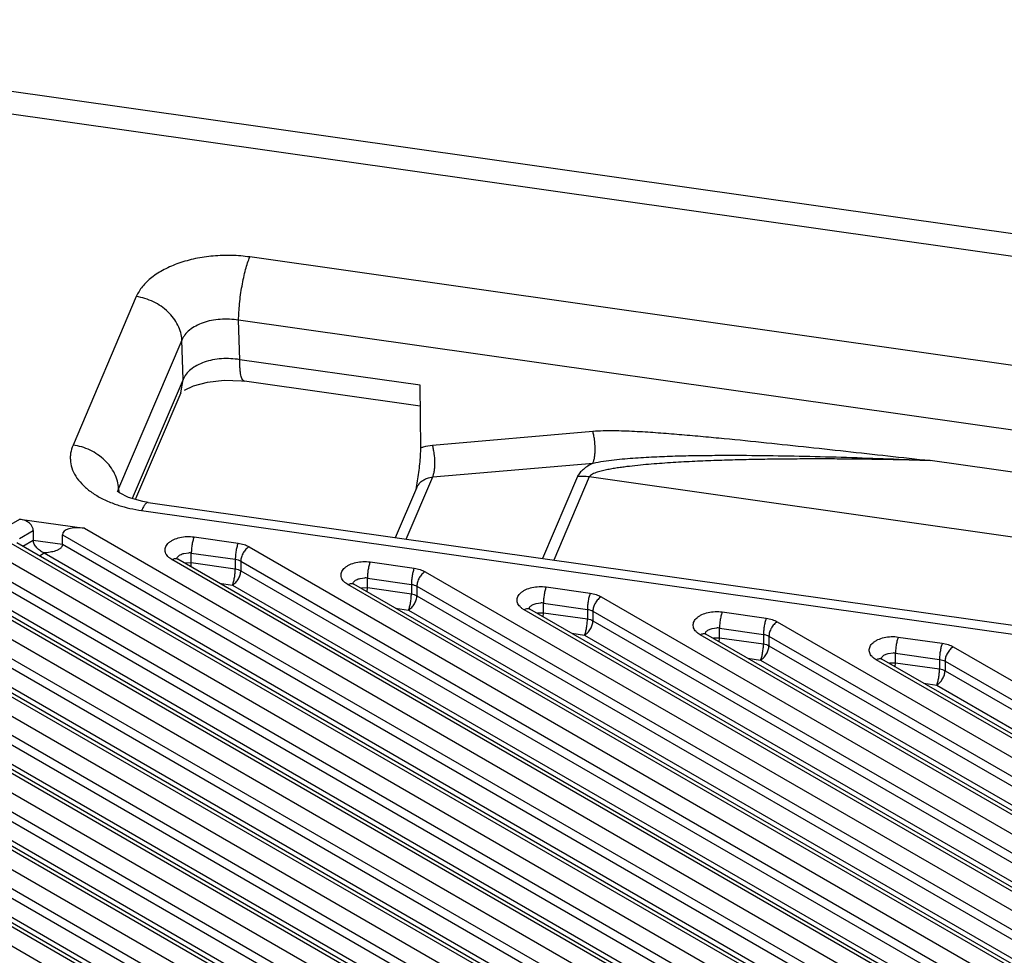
# Model space of a CAD drawing. Header units: inches. Extents: x 0 to 22, y 0 to 17.
# Tile 48 of 53: x 18.739 to 19.159, y 15.339 to 15.738. Entities that reach past the tile are written whole.
import ezdxf

# ---------------------------------------------------------------- set-up
doc = ezdxf.new("R2010")
doc.units = ezdxf.units.IN
doc.header["$LTSCALE"] = 1.21
doc.header["$MEASUREMENT"] = 0
doc.layers.get('0').update_dxf_attribs({"linetype": 'CONTINUOUS'})

msp = doc.modelspace()

# ---------------------------------------------------------------- linework, layer by layer
at = {"color": 7, "linetype": 'CONTINUOUS'}
for p, q in [((19.836409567, 15.5509171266), (18.5197272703, 15.7381108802)), ((19.8293717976, 15.5422384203), (18.5126895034, 15.7294321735)), ((19.8691419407, 15.4901942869), (18.8371010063, 15.636920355)), ((18.7887270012, 15.6200268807), (18.7617417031, 15.556749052)), ((18.8328281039, 15.5931381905), (18.832318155, 15.609955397)), ((19.8643675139, 15.4632281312), (18.832318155, 15.609955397)), ((18.8081351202, 15.6015080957), (18.7811498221, 15.5382302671)), ((18.8086462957, 15.5846907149), (18.8081351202, 15.6015080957)), ((18.9096895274, 15.5822107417), (18.8328281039, 15.5931381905)), ((18.8086462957, 15.5846907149), (18.7870125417, 15.5339617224)), ((18.8076351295, 15.5790345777), (18.8086462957, 15.5846907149)), ((18.8093161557, 15.5800824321), (18.8131718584, 15.5819456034)), ((18.9097807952, 15.5733121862), (18.8347970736, 15.5839726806)), ((18.9099628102, 15.5555658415), (18.9096895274, 15.5822107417)), ((18.8076351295, 15.5790345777), (18.7883184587, 15.533738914)), ((18.9149733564, 15.5566767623), (18.9833133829, 15.5626383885)), ((18.9150858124, 15.5431139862), (18.98342853, 15.5490760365)), ((19.5691766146, 15.4872821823), (19.1271512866, 15.5501252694)), ((18.9038014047, 15.5166531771), (18.9150858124, 15.5431139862)), ((18.9132416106, 15.542763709), (18.9150858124, 15.5431139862)), ((18.9768020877, 15.5433042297), (18.9619132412, 15.5083913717)), ((18.9818058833, 15.5431441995), (18.9666953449, 15.5077114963)), ((19.7049642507, 15.4403322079), (18.9818058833, 15.5431441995)), ((18.7811498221, 15.5382302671), (18.7807266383, 15.5369864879)), ((18.7811498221, 15.5382302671), (18.7812369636, 15.5365774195)), ((18.8992253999, 15.5173037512), (18.9082813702, 15.5385390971)), ((18.7938152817, 15.5322899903), (19.8258562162, 15.3855639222)), ((18.791000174, 15.5288185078), (19.8230411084, 15.3820924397)), ((18.735349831, 15.5229510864), (18.7391361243, 15.5251372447)), ((18.7391361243, 15.5251372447), (18.7666136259, 15.5212307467)), ((18.7388853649, 15.516827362), (18.744810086, 15.5202482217)), ((18.744810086, 15.5202482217), (18.744810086, 15.5161658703)), ((18.757232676, 15.514399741), (18.757232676, 15.5184820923)), ((18.757232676, 15.5184820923), (19.7924744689, 14.9207464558)), ((18.7666136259, 15.5212307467), (19.7960100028, 14.9268701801)), ((18.8133597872, 15.5175579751), (18.8321216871, 15.5148905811)), ((19.7747967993, 14.9146219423), (18.735349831, 15.5147855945)), ((19.7772969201, 14.9148696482), (18.7378499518, 15.5150333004)), ((18.7403492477, 15.5135902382), (18.744810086, 15.5161658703)), ((18.744810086, 15.5161658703), (18.757232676, 15.514399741)), ((18.757232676, 15.514399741), (19.791010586, 14.917509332)), ((18.8368018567, 15.5133669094), (19.824294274, 14.9432011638)), ((18.7282787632, 15.5107028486), (19.7677257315, 14.9105391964)), ((18.7474199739, 15.5095076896), (18.7494919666, 15.5107040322)), ((18.7494919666, 15.5107040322), (19.7830938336, 14.9139152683)), ((18.8090388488, 15.5105323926), (18.811112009, 15.5107549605)), ((18.8121643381, 15.5065900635), (18.8121643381, 15.5106724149)), ((18.8121643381, 15.5106724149), (18.830926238, 15.5080050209)), ((18.8038978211, 15.5078688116), (18.8030347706, 15.5084370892)), ((19.8030810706, 14.930952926), (18.8038978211, 15.5078688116)), ((18.805725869, 15.5083364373), (18.8063982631, 15.5081170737)), ((18.8058439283, 15.5085180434), (18.806163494, 15.5082635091)), ((18.806163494, 15.5082635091), (18.8063979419, 15.5081165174)), ((19.8055811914, 14.9312006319), (18.8063979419, 15.5081165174)), ((18.8096729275, 15.5065751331), (18.8121643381, 15.5065900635)), ((18.8120772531, 15.5048563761), (18.8121643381, 15.5065900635)), ((18.8121643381, 15.5065900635), (18.830926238, 15.5039226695)), ((18.830926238, 15.5080050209), (18.830926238, 15.5039226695)), ((18.8332663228, 15.5072431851), (18.8332663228, 15.5031608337)), ((18.8332663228, 15.5072431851), (19.8207587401, 14.9370774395)), ((18.8884073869, 15.5068883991), (18.9071692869, 15.504221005)), ((18.7247432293, 15.5045791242), (19.7641901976, 14.904415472)), ((18.7247432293, 15.5004967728), (19.7627263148, 14.9011783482)), ((18.8332663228, 15.5031608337), (19.8192948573, 14.9338403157)), ((18.9118494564, 15.5026973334), (19.8525785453, 14.9595321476)), ((19.7465125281, 14.8982909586), (18.7070655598, 15.4984546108)), ((19.7490126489, 14.8985386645), (18.7095656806, 15.4987023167)), ((18.8242331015, 15.4978187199), (18.8297307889, 15.4970371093)), ((18.8297307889, 15.4970371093), (19.8113781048, 14.930246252)), ((18.8789454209, 15.4971992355), (18.8780823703, 15.4977675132)), ((19.8313653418, 14.9472839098), (18.8789454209, 15.4971992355)), ((18.8807734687, 15.4976668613), (18.8814458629, 15.4974474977)), ((18.880891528, 15.4978484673), (18.8812110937, 15.4975939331)), ((18.8812110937, 15.4975939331), (18.8814455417, 15.4974469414)), ((19.8338654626, 14.9475316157), (18.8814455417, 15.4974469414)), ((18.8840864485, 15.4998628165), (18.8861596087, 15.5000853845)), ((18.8872119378, 15.4959204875), (18.8872119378, 15.5000028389)), ((18.8872119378, 15.5000028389), (18.9059738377, 15.4973354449)), ((18.9059738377, 15.4973354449), (18.9059738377, 15.4932530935)), ((18.9083139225, 15.496573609), (18.9083139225, 15.4924912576)), ((18.9083139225, 15.496573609), (19.8490430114, 14.9534084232)), ((18.9634549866, 15.496218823), (18.9822168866, 15.493551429)), ((18.6999944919, 15.4943718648), (19.7394414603, 14.8942082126)), ((18.7212076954, 15.4943730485), (19.7548095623, 14.8975842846)), ((18.8847205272, 15.4959055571), (18.8872119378, 15.4959204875)), ((18.8871248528, 15.4941868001), (18.8872119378, 15.4959204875)), ((18.8872119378, 15.4959204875), (18.9059738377, 15.4932530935)), ((18.9083139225, 15.4924912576), (19.8475791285, 14.9501712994)), ((18.9868970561, 15.4920277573), (19.8808628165, 14.9758631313)), ((18.696458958, 15.4882481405), (19.7359059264, 14.8880844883)), ((18.9591340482, 15.4891932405), (18.9612072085, 15.4894158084)), ((18.9622595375, 15.4852509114), (18.9622595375, 15.4893332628)), ((18.9622595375, 15.4893332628), (18.9810214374, 15.4866658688)), ((18.696458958, 15.4841657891), (19.7344420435, 14.8848473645)), ((18.8992807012, 15.4871491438), (18.9047783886, 15.4863675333)), ((18.9047783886, 15.4863675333), (19.8396623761, 14.9465772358)), ((18.9539930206, 15.4865296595), (18.95312997, 15.4870979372)), ((19.8596496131, 14.9636148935), (18.9539930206, 15.4865296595)), ((18.9558210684, 15.4869972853), (18.9564934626, 15.4867779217)), ((18.9559391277, 15.4871788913), (18.9562586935, 15.486924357)), ((18.9562586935, 15.486924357), (18.9564931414, 15.4867773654)), ((19.8621497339, 14.9638625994), (18.9564931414, 15.4867773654)), ((18.9597681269, 15.485235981), (18.9622595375, 15.4852509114)), ((18.9621724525, 15.483517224), (18.9622595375, 15.4852509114)), ((18.9622595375, 15.4852509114), (18.9810214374, 15.4825835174)), ((18.9810214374, 15.4866658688), (18.9810214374, 15.4825835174)), ((18.9833615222, 15.485904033), (18.9833615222, 15.4818216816)), ((18.9833615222, 15.485904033), (19.8773272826, 14.969739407)), ((19.0385025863, 15.485549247), (19.0572644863, 15.482881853)), ((19.7182282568, 14.8819599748), (18.6787812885, 15.482123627)), ((19.7207283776, 14.8822076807), (18.6812814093, 15.4823713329)), ((18.9833615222, 15.4818216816), (19.8758633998, 14.9665022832)), ((19.0619446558, 15.4813581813), (19.9091470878, 14.992194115)), ((18.6717102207, 15.4780408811), (19.711157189, 14.8778772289)), ((18.6929234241, 15.4780420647), (19.7265252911, 14.8812533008)), ((18.9743283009, 15.4764795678), (18.9798259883, 15.4756979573)), ((18.9798259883, 15.4756979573), (19.8679466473, 14.9629082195)), ((19.0290406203, 15.4758600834), (19.0281775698, 15.4764283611)), ((19.8879338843, 14.9799458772), (19.0290406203, 15.4758600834)), ((19.0308686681, 15.4763277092), (19.0315410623, 15.4761083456)), ((19.0309867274, 15.4765093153), (19.0313062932, 15.476254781)), ((19.0313062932, 15.476254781), (19.0315407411, 15.4761077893)), ((19.8904340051, 14.9801935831), (19.0315407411, 15.4761077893)), ((19.0341816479, 15.4785236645), (19.0362548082, 15.4787462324)), ((19.0373071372, 15.4745813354), (19.0373071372, 15.4786636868)), ((19.0373071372, 15.4786636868), (19.0560690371, 15.4759962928)), ((19.0560690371, 15.4759962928), (19.0560690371, 15.4719139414)), ((19.0584091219, 15.4752344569), (19.0584091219, 15.4711521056)), ((19.0584091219, 15.4752344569), (19.9056115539, 14.9860703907)), ((18.6681746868, 15.4719171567), (19.7076216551, 14.8717535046)), ((19.0348157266, 15.474566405), (19.0373071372, 15.4745813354)), ((19.0372200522, 15.472847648), (19.0373071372, 15.4745813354)), ((19.0373071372, 15.4745813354), (19.0560690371, 15.4719139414)), ((19.0584091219, 15.4711521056), (19.904147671, 14.9828332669)), ((19.1135501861, 15.4748796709), (19.132312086, 15.4722122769)), ((18.6681746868, 15.4678348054), (19.7061577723, 14.8685163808)), ((19.1092292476, 15.4678540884), (19.1113024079, 15.4680766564)), ((19.1123547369, 15.4639117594), (19.1123547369, 15.4679941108)), ((19.1123547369, 15.4679941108), (19.1311166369, 15.4653267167)), ((19.1369922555, 15.4706886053), (19.937431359, 15.0085250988)), ((19.6899439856, 14.8656289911), (18.6504970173, 15.4657926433)), ((19.6924441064, 14.865876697), (18.6529971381, 15.4660403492)), ((19.0493759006, 15.4658099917), (19.054873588, 15.4650283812)), ((19.054873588, 15.4650283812), (19.8962309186, 14.9792392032)), ((19.10408822, 15.4651905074), (19.1032251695, 15.4657587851)), ((19.9162181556, 14.996276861), (19.10408822, 15.4651905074)), ((19.1059162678, 15.4656581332), (19.106588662, 15.4654387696)), ((19.1060343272, 15.4658397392), (19.1063538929, 15.465585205)), ((19.1063538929, 15.465585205), (19.1065883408, 15.4654382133)), ((19.9187182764, 14.9965245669), (19.1065883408, 15.4654382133)), ((19.1098633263, 15.4638968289), (19.1123547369, 15.4639117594)), ((19.1122676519, 15.462178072), (19.1123547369, 15.4639117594)), ((19.1123547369, 15.4639117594), (19.1311166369, 15.4612443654)), ((19.1311166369, 15.4653267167), (19.1311166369, 15.4612443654)), ((19.1334567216, 15.4645648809), (19.1334567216, 15.4604825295)), ((19.1334567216, 15.4645648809), (19.9338958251, 15.0024013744)), ((18.6434259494, 15.4617098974), (19.6828729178, 14.8615462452)), ((18.6646391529, 15.461711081), (19.6982410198, 14.8649223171)), ((19.1334567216, 15.4604825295), (19.9324319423, 14.9991642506)), ((18.6398904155, 15.455586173), (19.6793373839, 14.8554225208)), ((19.1244235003, 15.4551404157), (19.1299211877, 15.4543588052)), ((19.1299211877, 15.4543588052), (19.9245151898, 14.995570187)), ((18.6398904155, 15.4515038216), (19.677873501, 14.852185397)), ((19.6616597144, 14.8492980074), (18.622212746, 15.4494616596)), ((19.6641598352, 14.8495457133), (18.6247128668, 15.4497093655)), ((18.6151416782, 15.4453789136), (19.6545886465, 14.8452152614)), ((18.6363548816, 15.4453800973), (19.6699567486, 14.8485913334)), ((18.6116061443, 15.4392551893), (19.6510531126, 14.8390915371)), ((19.6358755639, 14.8332147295), (18.5964285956, 15.4333783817)), ((18.6116061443, 15.4351728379), (19.6495892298, 14.8358544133)), ((18.5868574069, 15.4290479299), (19.6263043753, 14.8288842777)), ((19.6333754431, 14.8329670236), (18.5939284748, 15.4331306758)), ((18.6080706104, 15.4290491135), (19.6416724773, 14.8322603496))]:
    msp.add_line(p, q, dxfattribs=at)
for points in [[(18.8131718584, 15.5819456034), (18.8190540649, 15.5835944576), (18.826203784, 15.5844091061), (18.8336185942, 15.5841246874), (18.8347965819, 15.5839729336)], [(18.7938151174, 15.5322899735), (18.7914464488, 15.5326924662), (18.7854164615, 15.5344186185), (18.781566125, 15.5363410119), (18.7806150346, 15.5370240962)]]:
    msp.add_lwpolyline(points, dxfattribs=at)
for centre, radius, start, end in [((18.5722041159, 15.5939156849), 0.3405153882, 350.5100125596, 351.1334361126), ((18.796836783, 15.5800602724), 0.0514585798, 249.7225696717, 252.3500477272), ((18.8109715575, 15.5022153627), 0.0085407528, 81.9719697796, 89.0577363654), ((18.8860191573, 15.4915457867), 0.0085407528, 81.9719697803, 89.0577363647), ((18.961066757, 15.4808762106), 0.0085407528, 81.9719697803, 89.0577363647), ((19.0361143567, 15.4702066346), 0.0085407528, 81.9719697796, 89.0577363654), ((19.1111619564, 15.4595370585), 0.0085407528, 81.9719697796, 89.0577363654)]:
    msp.add_arc(centre, radius, start, end, dxfattribs=at)
for centre, major_axis, ratio, start_param, end_param in [((18.7391361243, 15.5210548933), (0.0055682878, -0.0015758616), 0.6916596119, 0.1933000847, 1.7640964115), ((18.7666136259, 15.5171483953), (0.0093553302, -0.0016315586), 0.4246457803, 1.6447191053, 3.2155154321)]:
    msp.add_ellipse(centre, major_axis=major_axis, ratio=ratio, start_param=start_param, end_param=end_param, dxfattribs=at)
for points, knots in [([(18.8371010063, 15.636920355), (18.8345332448, 15.6372863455), (18.8293323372, 15.6377130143), (18.8215574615, 15.6374785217), (18.8140045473, 15.6363822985), (18.8069582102, 15.6344675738), (18.8006783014, 15.6317998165), (18.7953906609, 15.6284713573), (18.7912928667, 15.6245899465), (18.789379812, 15.6215604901), (18.7887270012, 15.6200268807)], [0, 0, 0, 0, 0.1433794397, 0.2877192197, 0.4291341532, 0.5643062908, 0.6902649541, 0.8049801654, 0.9078616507, 1, 1, 1, 1]), ([(18.8323221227, 15.6099548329), (18.8323333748, 15.6110815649), (18.8324228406, 15.6134303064), (18.8327131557, 15.6170394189), (18.8331616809, 15.6207802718), (18.8337486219, 15.6245123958), (18.834454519, 15.6281015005), (18.8352511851, 15.6314191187), (18.8361115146, 15.6343408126), (18.8367609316, 15.6361229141), (18.8371010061, 15.636920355)], [0, 0, 0, 0, 0.1228634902, 0.2561721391, 0.3947090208, 0.5335822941, 0.6680246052, 0.7934593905, 0.9054714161, 1, 1, 1, 1]), ([(18.8081351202, 15.6015080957), (18.8080910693, 15.6025750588), (18.8077438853, 15.6047547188), (18.8065450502, 15.6079104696), (18.8046888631, 15.6109019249), (18.8022602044, 15.613624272), (18.7993410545, 15.6159808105), (18.7960379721, 15.6178951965), (18.7924698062, 15.6192864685), (18.7899775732, 15.6198490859), (18.7887270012, 15.6200268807)], [0, 0, 0, 0, 0.1108416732, 0.2269853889, 0.3482477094, 0.4741938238, 0.6039112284, 0.7360403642, 0.8688893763, 1, 1, 1, 1]), ([(18.8323181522, 15.6099554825), (18.8310370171, 15.610176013), (18.828439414, 15.6104583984), (18.8245477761, 15.6104182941), (18.8207657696, 15.6099171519), (18.8172367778, 15.6089745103), (18.8140918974, 15.6076223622), (18.8114456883, 15.6059068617), (18.809399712, 15.603883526), (18.8084573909, 15.6023070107), (18.8081351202, 15.6015080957)], [0, 0, 0, 0, 0.1428266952, 0.286252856, 0.4266298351, 0.5608868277, 0.6863339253, 0.8012407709, 0.9053519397, 1, 1, 1, 1]), ([(18.8328281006, 15.5931382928), (18.8315476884, 15.5933588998), (18.8289499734, 15.5936404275), (18.825058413, 15.5936009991), (18.821275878, 15.5931001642), (18.817747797, 15.5921558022), (18.8146027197, 15.5908052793), (18.811956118, 15.5890894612), (18.8099116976, 15.5870648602), (18.8089687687, 15.5854890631), (18.8086462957, 15.5846907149)], [0, 0, 0, 0, 0.1427577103, 0.2862692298, 0.4266528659, 0.560880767, 0.6863311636, 0.8012448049, 0.9053961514, 1, 1, 1, 1]), ([(18.8347966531, 15.5839734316), (18.8347171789, 15.5839847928), (18.8345542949, 15.5840357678), (18.8343306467, 15.5841873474), (18.8341231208, 15.58441078), (18.8338469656, 15.5848331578), (18.833553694, 15.585550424), (18.833278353, 15.5866163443), (18.833064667, 15.5879355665), (18.8329165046, 15.5894881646), (18.8328349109, 15.5912487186), (18.8328268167, 15.5924884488), (18.832833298, 15.5931374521)], [0, 0, 0, 0, 0.0247421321, 0.0516373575, 0.0823878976, 0.11812084, 0.206643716, 0.3195203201, 0.457008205, 0.6180180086, 0.799974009, 1, 1, 1, 1]), ([(18.9833133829, 15.5626383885), (18.9847767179, 15.5627666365), (18.9877258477, 15.5629175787), (18.9921670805, 15.5629426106), (18.9966326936, 15.5628366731), (19.0026105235, 15.5625790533), (19.0100957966, 15.5621056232), (19.0190842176, 15.5614055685), (19.0280805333, 15.5606200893), (19.0400852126, 15.5594949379), (19.0550939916, 15.5579859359), (19.0731050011, 15.5560835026), (19.0911191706, 15.554124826), (19.109134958, 15.5521334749), (19.1211455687, 15.5507945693), (19.1271512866, 15.5501252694)], [0, 0, 0, 0, 0.0305009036, 0.0612719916, 0.0922038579, 0.1232405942, 0.1855052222, 0.2479246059, 0.310437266, 0.3730116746, 0.4982791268, 0.6236451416, 0.7490689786, 0.874526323, 1, 1, 1, 1]), ([(18.9834262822, 15.5490758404), (18.9835886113, 15.5494699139), (18.9838618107, 15.5503623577), (18.9841390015, 15.5518322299), (18.9843040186, 15.5535026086), (18.9843613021, 15.5559496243), (18.9841741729, 15.558456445), (18.9837573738, 15.5609025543), (18.9834745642, 15.5620776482), (18.9833133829, 15.5626383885)], [0, 0, 0, 0, 0.0929970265, 0.2028152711, 0.3260100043, 0.4587915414, 0.736589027, 0.8726912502, 1, 1, 1, 1]), ([(18.7617417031, 15.556749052), (18.7612605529, 15.5556229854), (18.760742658, 15.5538465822), (18.7605425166, 15.5514266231), (18.7606693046, 15.5490057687), (18.7614681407, 15.5459570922), (18.7633797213, 15.5424936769), (18.7661766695, 15.5392684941), (18.7697862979, 15.5363510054), (18.7741163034, 15.53379492), (18.7773145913, 15.5324148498), (18.7790029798, 15.5317908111)], [0, 0, 0, 0, 0.1078092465, 0.1605890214, 0.2132777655, 0.3206243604, 0.4346638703, 0.5586134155, 0.6941528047, 0.8415267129, 1, 1, 1, 1]), ([(18.7811498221, 15.5382302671), (18.7811057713, 15.53929723), (18.7807585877, 15.5414768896), (18.7795597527, 15.5446326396), (18.7777035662, 15.5476240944), (18.7752749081, 15.5503464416), (18.7723557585, 15.5527029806), (18.7690526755, 15.554617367), (18.7654845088, 15.5560086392), (18.7629922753, 15.5565712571), (18.7617417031, 15.5567490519)], [0, 0, 0, 0, 0.1108416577, 0.2269853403, 0.348247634, 0.4741937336, 0.6039111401, 0.7360403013, 0.868889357, 1, 1, 1, 1]), ([(18.908650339, 15.5414307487), (18.9088367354, 15.5426362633), (18.909189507, 15.5450527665), (18.9096185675, 15.5486630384), (18.9099031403, 15.552168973), (18.9099741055, 15.5544643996), (18.9099628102, 15.5555658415)], [0, 0, 0, 0, 0.2575401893, 0.5155550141, 0.7674444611, 1, 1, 1, 1]), ([(18.9099628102, 15.5555658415), (18.9103561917, 15.5557125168), (18.9119831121, 15.5562534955), (18.913684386, 15.5565643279), (18.9149733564, 15.5566767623)], [0, 0, 0, 0, 0.2449881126, 1, 1, 1, 1]), ([(18.9150858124, 15.5431139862), (18.9152481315, 15.5435080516), (18.9155213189, 15.5444004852), (18.9157985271, 15.5458703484), (18.9159636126, 15.5475407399), (18.9160210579, 15.5499878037), (18.9158340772, 15.5524947), (18.9154173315, 15.5549408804), (18.9151345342, 15.5561160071), (18.9149733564, 15.5566767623)], [0, 0, 0, 0, 0.0929931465, 0.2028095, 0.3260041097, 0.4587866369, 0.7365867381, 0.8726902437, 1, 1, 1, 1]), ([(19.1271512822, 15.55012527), (19.1211228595, 15.5502900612), (19.1090421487, 15.5505621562), (19.0939245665, 15.5507533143), (19.0817959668, 15.5508096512), (19.0726731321, 15.5508001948), (19.0635319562, 15.5507347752), (19.0543717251, 15.5506076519), (19.045191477, 15.5504110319), (19.0359900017, 15.5501339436), (19.0283091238, 15.5498231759), (19.0221534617, 15.5495142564), (19.0175270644, 15.5492475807), (19.0128946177, 15.5489402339), (19.0082563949, 15.5485841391), (19.0036133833, 15.5481676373), (18.9997441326, 15.5477559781), (18.9966502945, 15.5473726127), (18.9943313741, 15.5470520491), (18.9920182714, 15.5466900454), (18.9897171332, 15.5462740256), (18.9874428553, 15.5457851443), (18.9855850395, 15.5452847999), (18.9841610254, 15.5447870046), (18.9831760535, 15.5443625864), (18.9824530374, 15.5439151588), (18.9820128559, 15.5434934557), (18.9818565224, 15.5432617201), (18.9818058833, 15.5431441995)], [0, 0, 0, 0, 0.1236443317, 0.2477440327, 0.3099683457, 0.3723133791, 0.4347845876, 0.4973894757, 0.5601381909, 0.6230443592, 0.686126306, 0.7177408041, 0.749409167, 0.7811357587, 0.8129253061, 0.8447823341, 0.8767087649, 0.89269675, 0.9086975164, 0.9247026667, 0.9406955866, 0.9566346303, 0.9723882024, 0.9801032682, 0.987542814, 0.9943612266, 0.997376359, 1, 1, 1, 1]), ([(18.983429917, 15.5490769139), (18.9849177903, 15.5493707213), (18.9879127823, 15.5498725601), (18.9939321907, 15.5506471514), (19.0014829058, 15.5513046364), (19.0105450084, 15.5518079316), (19.0195940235, 15.5521216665), (19.0286275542, 15.5523009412), (19.0406431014, 15.5524030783), (19.0556303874, 15.5523294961), (19.0735770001, 15.5520164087), (19.0914761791, 15.5515290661), (19.109329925, 15.5508988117), (19.1212158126, 15.5503952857), (19.1271512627, 15.5501252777)], [0, 0, 0, 0, 0.0316132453, 0.0632707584, 0.1264909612, 0.1895443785, 0.2524458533, 0.3152179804, 0.3778784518, 0.502911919, 0.6276145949, 0.7520215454, 0.876149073, 1, 1, 1, 1]), ([(18.98342853, 15.5490760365), (18.9826903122, 15.5486663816), (18.9812775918, 15.5478298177), (18.9796376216, 15.5466558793), (18.9785058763, 15.5456461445), (18.977792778, 15.5448865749), (18.9772157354, 15.5441142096), (18.9769184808, 15.5435730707), (18.9768020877, 15.5433042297)], [0, 0, 0, 0, 0.2839070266, 0.5517423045, 0.6765242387, 0.7934397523, 0.901485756, 1, 1, 1, 1]), ([(18.9082876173, 15.5385536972), (18.9085008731, 15.5390505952), (18.9090504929, 15.5400042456), (18.9101936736, 15.541216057), (18.9116106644, 15.542168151), (18.912682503, 15.5425988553), (18.9132416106, 15.542763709)], [0, 0, 0, 0, 0.2419432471, 0.4872176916, 0.7391846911, 1, 1, 1, 1]), ([(18.9818058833, 15.5431441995), (18.9813859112, 15.5432039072), (18.979725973, 15.5433948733), (18.9780444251, 15.5434061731), (18.9768020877, 15.5433042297)], [0, 0, 0, 0, 0.2539014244, 1, 1, 1, 1]), ([(18.7812345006, 15.5310240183), (18.7828012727, 15.5305248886), (18.7860314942, 15.5296568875), (18.7893213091, 15.5290571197), (18.791000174, 15.5288185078)], [0, 0, 0, 0, 0.4923084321, 1, 1, 1, 1]), ([(18.7938150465, 15.5322894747), (18.7937117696, 15.5323040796), (18.7934825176, 15.5322874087), (18.7931446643, 15.532131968), (18.7928015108, 15.5318578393), (18.7924506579, 15.5314665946), (18.7920911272, 15.5309609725), (18.7915706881, 15.5300838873), (18.7912251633, 15.5293460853), (18.791000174, 15.5288185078)], [0, 0, 0, 0, 0.0668707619, 0.1430824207, 0.2351267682, 0.3466491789, 0.4789873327, 0.6322912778, 1, 1, 1, 1]), ([(18.8030347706, 15.5084370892), (18.8027358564, 15.5086620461), (18.8021931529, 15.5091358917), (18.801546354, 15.5099499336), (18.8011214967, 15.510819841), (18.8009356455, 15.5117251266), (18.8009987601, 15.5126382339), (18.8013074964, 15.513529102), (18.8018475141, 15.5143736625), (18.8026008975, 15.515154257), (18.8035483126, 15.5158558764), (18.8050889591, 15.5166926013), (18.807357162, 15.5174302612), (18.8103092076, 15.5178015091), (18.8123485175, 15.5177017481), (18.8133597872, 15.5175579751)], [0, 0, 0, 0, 0.0584331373, 0.111934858, 0.1613706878, 0.2082593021, 0.2546217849, 0.3025973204, 0.353987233, 0.409982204, 0.4711285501, 0.5374172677, 0.6831158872, 0.8404573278, 1, 1, 1, 1]), ([(18.8133597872, 15.5175579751), (18.8132728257, 15.517354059), (18.8131072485, 15.5168966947), (18.8127993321, 15.5158424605), (18.8124850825, 15.5143463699), (18.8122749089, 15.5127865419), (18.8121825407, 15.5115470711), (18.8121643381, 15.5109547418), (18.8121643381, 15.5106724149)], [0, 0, 0, 0, 0.09471611, 0.2075294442, 0.4690821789, 0.7469372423, 0.8793741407, 1, 1, 1, 1]), ([(18.7494919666, 15.5107040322), (18.7492005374, 15.5108092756), (18.7486200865, 15.5110747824), (18.7475129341, 15.5117618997), (18.746507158, 15.5126337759), (18.7456834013, 15.5136533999), (18.7450625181, 15.5147007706), (18.7448212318, 15.5155913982), (18.744810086, 15.5161658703)], [0, 0, 0, 0, 0.1231035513, 0.252495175, 0.5170174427, 0.6468675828, 0.7717191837, 1, 1, 1, 1]), ([(18.757232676, 15.514399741), (18.7572313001, 15.5142307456), (18.7571804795, 15.5138904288), (18.7569818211, 15.513413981), (18.7566793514, 15.5129873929), (18.7562936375, 15.5126197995), (18.7558494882, 15.5123034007), (18.7551965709, 15.5119314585), (18.7543037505, 15.5115590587), (18.7531619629, 15.5112401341), (18.7519665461, 15.511007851), (18.7507420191, 15.5108062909), (18.7499100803, 15.5107224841), (18.7494919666, 15.5107040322)], [0, 0, 0, 0, 0.054971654, 0.1103997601, 0.1664937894, 0.22380695, 0.2829065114, 0.3434625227, 0.4679337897, 0.5963542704, 0.7284645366, 0.8638660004, 1, 1, 1, 1]), ([(18.8321216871, 15.5148905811), (18.8320347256, 15.514686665), (18.8318691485, 15.5142293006), (18.8315612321, 15.5131750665), (18.8312469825, 15.5116789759), (18.8310368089, 15.5101191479), (18.8309444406, 15.5088796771), (18.830926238, 15.5082873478), (18.830926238, 15.5080050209)], [0, 0, 0, 0, 0.09471611, 0.2075294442, 0.4690821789, 0.7469372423, 0.8793741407, 1, 1, 1, 1]), ([(18.8321216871, 15.5148905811), (18.8329749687, 15.5147692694), (18.8345915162, 15.5144095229), (18.8361211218, 15.5137599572), (18.8368018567, 15.5133669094)], [0, 0, 0, 0, 0.5229999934, 1, 1, 1, 1]), ([(18.8368018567, 15.5133669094), (18.8365608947, 15.513227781), (18.8360842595, 15.5128915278), (18.8351883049, 15.5120551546), (18.8342400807, 15.5107634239), (18.8335955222, 15.509296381), (18.8333191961, 15.5081023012), (18.8332663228, 15.5075214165), (18.8332663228, 15.5072431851)], [0, 0, 0, 0, 0.1137628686, 0.2373346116, 0.5000060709, 0.7626741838, 0.8862420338, 1, 1, 1, 1]), ([(18.8060424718, 15.5083626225), (18.8060789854, 15.5084841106), (18.8061808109, 15.5087271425), (18.8065823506, 15.5093345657), (18.8075287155, 15.51005501), (18.8084981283, 15.5104017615), (18.8090388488, 15.5105323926)], [0, 0, 0, 0, 0.09904103, 0.2041616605, 0.5656973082, 1, 1, 1, 1]), ([(18.8038978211, 15.5078688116), (18.8040510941, 15.5079573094), (18.8046158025, 15.5082411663), (18.8052715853, 15.5083898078), (18.805725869, 15.5083364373)], [0, 0, 0, 0, 0.2789857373, 1, 1, 1, 1]), ([(18.8057956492, 15.5085675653), (18.8057935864, 15.5085705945), (18.8058261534, 15.5085331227), (18.8058299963, 15.5085315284), (18.8058439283, 15.5085180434)], [0, 0, 0, 0, 0.1589663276, 1, 1, 1, 1]), ([(18.830926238, 15.5080050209), (18.831352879, 15.507944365), (18.8321611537, 15.5077644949), (18.8329259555, 15.5074397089), (18.8332663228, 15.5072431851)], [0, 0, 0, 0, 0.5230001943, 1, 1, 1, 1]), ([(18.8780823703, 15.4977675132), (18.8777834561, 15.4979924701), (18.8772407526, 15.4984663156), (18.8765939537, 15.4992803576), (18.8761690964, 15.500150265), (18.8759832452, 15.5010555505), (18.8760463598, 15.5019686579), (18.8763550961, 15.502859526), (18.8768951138, 15.5037040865), (18.8776484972, 15.504484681), (18.8785959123, 15.5051863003), (18.8801365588, 15.5060230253), (18.8824047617, 15.5067606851), (18.8853568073, 15.5071319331), (18.8873961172, 15.5070321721), (18.8884073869, 15.5068883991)], [0, 0, 0, 0, 0.0584331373, 0.111934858, 0.1613706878, 0.2082593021, 0.2546217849, 0.3025973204, 0.353987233, 0.409982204, 0.4711285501, 0.5374172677, 0.6831158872, 0.8404573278, 1, 1, 1, 1]), ([(18.8884073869, 15.5068883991), (18.8883204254, 15.5066844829), (18.8881548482, 15.5062271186), (18.8878469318, 15.5051728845), (18.8875326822, 15.5036767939), (18.8873225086, 15.5021169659), (18.8872301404, 15.5008774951), (18.8872119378, 15.5002851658), (18.8872119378, 15.5000028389)], [0, 0, 0, 0, 0.09471611, 0.2075294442, 0.4690821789, 0.7469372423, 0.8793741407, 1, 1, 1, 1]), ([(18.8297307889, 15.4970371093), (18.8298177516, 15.4972410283), (18.8299833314, 15.4976984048), (18.8302912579, 15.4987526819), (18.8306055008, 15.5002488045), (18.8308156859, 15.5018086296), (18.8309080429, 15.5030480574), (18.830926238, 15.5036403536), (18.830926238, 15.5039226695)], [0, 0, 0, 0, 0.094717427, 0.2075347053, 0.4691009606, 0.7469514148, 0.8793788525, 1, 1, 1, 1]), ([(18.8297307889, 15.4970371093), (18.8299717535, 15.4971762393), (18.8304483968, 15.4975125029), (18.8313443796, 15.4983489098), (18.8322925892, 15.4996406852), (18.8329371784, 15.5011077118), (18.8332134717, 15.5023017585), (18.8332663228, 15.5028826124), (18.8332663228, 15.5031608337)], [0, 0, 0, 0, 0.1137640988, 0.2373396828, 0.5000233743, 0.7626871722, 0.8862461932, 1, 1, 1, 1]), ([(18.830926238, 15.5039226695), (18.831352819, 15.5038620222), (18.8321610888, 15.5036821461), (18.8329259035, 15.5033573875), (18.8332663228, 15.5031608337)], [0, 0, 0, 0, 0.5229270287, 1, 1, 1, 1]), ([(18.9071692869, 15.504221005), (18.9070823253, 15.5040170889), (18.9069167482, 15.5035597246), (18.9066088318, 15.5025054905), (18.9062945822, 15.5010093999), (18.9060844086, 15.4994495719), (18.9059920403, 15.4982101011), (18.9059738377, 15.4976177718), (18.9059738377, 15.4973354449)], [0, 0, 0, 0, 0.09471611, 0.2075294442, 0.4690821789, 0.7469372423, 0.8793741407, 1, 1, 1, 1]), ([(18.9071692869, 15.504221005), (18.9080225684, 15.5040996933), (18.9096391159, 15.5037399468), (18.9111687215, 15.5030903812), (18.9118494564, 15.5026973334)], [0, 0, 0, 0, 0.5229999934, 1, 1, 1, 1]), ([(18.9118494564, 15.5026973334), (18.9116084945, 15.502558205), (18.9111318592, 15.5022219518), (18.9102359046, 15.5013855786), (18.9092876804, 15.5000938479), (18.908643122, 15.498626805), (18.9083667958, 15.4974327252), (18.9083139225, 15.4968518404), (18.9083139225, 15.496573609)], [0, 0, 0, 0, 0.1137628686, 0.2373346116, 0.5000060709, 0.7626741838, 0.8862420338, 1, 1, 1, 1]), ([(18.8789454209, 15.4971992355), (18.8790986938, 15.4972877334), (18.8796634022, 15.4975715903), (18.880319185, 15.4977202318), (18.8807734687, 15.4976668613)], [0, 0, 0, 0, 0.2789857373, 1, 1, 1, 1]), ([(18.8808432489, 15.4978979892), (18.8808411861, 15.4979010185), (18.8808737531, 15.4978635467), (18.880877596, 15.4978619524), (18.880891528, 15.4978484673)], [0, 0, 0, 0, 0.1589663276, 1, 1, 1, 1]), ([(18.8810900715, 15.4976930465), (18.8811265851, 15.4978145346), (18.8812284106, 15.4980575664), (18.8816299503, 15.4986649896), (18.8825763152, 15.499385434), (18.883545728, 15.4997321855), (18.8840864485, 15.4998628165)], [0, 0, 0, 0, 0.09904103, 0.2041616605, 0.5656973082, 1, 1, 1, 1]), ([(18.9059738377, 15.4973354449), (18.9064004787, 15.497274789), (18.9072087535, 15.4970949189), (18.9079735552, 15.4967701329), (18.9083139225, 15.496573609)], [0, 0, 0, 0, 0.5230001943, 1, 1, 1, 1]), ([(18.95312997, 15.4870979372), (18.9528310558, 15.4873228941), (18.9522883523, 15.4877967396), (18.9516415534, 15.4886107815), (18.9512166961, 15.4894806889), (18.9510308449, 15.4903859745), (18.9510939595, 15.4912990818), (18.9514026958, 15.4921899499), (18.9519427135, 15.4930345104), (18.9526960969, 15.4938151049), (18.953643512, 15.4945167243), (18.9551841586, 15.4953534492), (18.9574523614, 15.4960911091), (18.960404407, 15.4964623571), (18.9624437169, 15.496362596), (18.9634549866, 15.496218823)], [0, 0, 0, 0, 0.0584331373, 0.111934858, 0.1613706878, 0.2082593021, 0.2546217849, 0.3025973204, 0.353987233, 0.409982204, 0.4711285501, 0.5374172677, 0.6831158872, 0.8404573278, 1, 1, 1, 1]), ([(18.9634549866, 15.496218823), (18.9633680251, 15.4960149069), (18.9632024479, 15.4955575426), (18.9628945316, 15.4945033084), (18.962580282, 15.4930072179), (18.9623701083, 15.4914473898), (18.9622777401, 15.490207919), (18.9622595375, 15.4896155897), (18.9622595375, 15.4893332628)], [0, 0, 0, 0, 0.09471611, 0.2075294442, 0.4690821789, 0.7469372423, 0.8793741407, 1, 1, 1, 1]), ([(18.9047783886, 15.4863675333), (18.9048653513, 15.4865714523), (18.9050309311, 15.4870288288), (18.9053388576, 15.4880831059), (18.9056531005, 15.4895792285), (18.9058632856, 15.4911390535), (18.9059556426, 15.4923784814), (18.9059738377, 15.4929707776), (18.9059738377, 15.4932530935)], [0, 0, 0, 0, 0.094717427, 0.2075347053, 0.4691009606, 0.7469514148, 0.8793788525, 1, 1, 1, 1]), ([(18.9047783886, 15.4863675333), (18.9050193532, 15.4865066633), (18.9054959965, 15.4868429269), (18.9063919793, 15.4876793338), (18.9073401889, 15.4889711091), (18.9079847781, 15.4904381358), (18.9082610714, 15.4916321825), (18.9083139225, 15.4922130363), (18.9083139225, 15.4924912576)], [0, 0, 0, 0, 0.1137640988, 0.2373396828, 0.5000233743, 0.7626871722, 0.8862461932, 1, 1, 1, 1]), ([(18.9059738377, 15.4932530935), (18.9064004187, 15.4931924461), (18.9072086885, 15.4930125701), (18.9079735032, 15.4926878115), (18.9083139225, 15.4924912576)], [0, 0, 0, 0, 0.5229270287, 1, 1, 1, 1]), ([(18.9822168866, 15.493551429), (18.982129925, 15.4933475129), (18.9819643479, 15.4928901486), (18.9816564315, 15.4918359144), (18.9813421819, 15.4903398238), (18.9811320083, 15.4887799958), (18.98103964, 15.487540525), (18.9810214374, 15.4869481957), (18.9810214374, 15.4866658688)], [0, 0, 0, 0, 0.09471611, 0.2075294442, 0.4690821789, 0.7469372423, 0.8793741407, 1, 1, 1, 1]), ([(18.9822168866, 15.493551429), (18.9830701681, 15.4934301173), (18.9846867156, 15.4930703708), (18.9862163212, 15.4924208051), (18.9868970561, 15.4920277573)], [0, 0, 0, 0, 0.5229999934, 1, 1, 1, 1]), ([(18.9868970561, 15.4920277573), (18.9866560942, 15.4918886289), (18.9861794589, 15.4915523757), (18.9852835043, 15.4907160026), (18.9843352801, 15.4894242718), (18.9836907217, 15.4879572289), (18.9834143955, 15.4867631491), (18.9833615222, 15.4861822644), (18.9833615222, 15.485904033)], [0, 0, 0, 0, 0.1137628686, 0.2373346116, 0.5000060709, 0.7626741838, 0.8862420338, 1, 1, 1, 1]), ([(18.9561376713, 15.4870234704), (18.9561741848, 15.4871449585), (18.9562760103, 15.4873879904), (18.95667755, 15.4879954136), (18.9576239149, 15.4887158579), (18.9585933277, 15.4890626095), (18.9591340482, 15.4891932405)], [0, 0, 0, 0, 0.09904103, 0.2041616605, 0.5656973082, 1, 1, 1, 1]), ([(18.9539930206, 15.4865296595), (18.9541462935, 15.4866181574), (18.9547110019, 15.4869020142), (18.9553667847, 15.4870506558), (18.9558210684, 15.4869972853)], [0, 0, 0, 0, 0.2789857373, 1, 1, 1, 1]), ([(18.9558908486, 15.4872284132), (18.9558887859, 15.4872314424), (18.9559213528, 15.4871939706), (18.9559251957, 15.4871923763), (18.9559391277, 15.4871788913)], [0, 0, 0, 0, 0.1589663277, 1, 1, 1, 1]), ([(18.9810214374, 15.4866658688), (18.9814480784, 15.4866052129), (18.9822563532, 15.4864253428), (18.9830211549, 15.4861005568), (18.9833615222, 15.485904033)], [0, 0, 0, 0, 0.5230001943, 1, 1, 1, 1]), ([(19.0281775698, 15.4764283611), (19.0278786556, 15.476653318), (19.027335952, 15.4771271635), (19.0266891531, 15.4779412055), (19.0262642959, 15.4788111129), (19.0260784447, 15.4797163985), (19.0261415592, 15.4806295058), (19.0264502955, 15.4815203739), (19.0269903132, 15.4823649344), (19.0277436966, 15.4831455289), (19.0286911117, 15.4838471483), (19.0302317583, 15.4846838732), (19.0324999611, 15.4854215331), (19.0354520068, 15.485792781), (19.0374913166, 15.48569302), (19.0385025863, 15.485549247)], [0, 0, 0, 0, 0.0584331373, 0.111934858, 0.1613706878, 0.2082593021, 0.2546217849, 0.3025973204, 0.353987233, 0.409982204, 0.4711285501, 0.5374172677, 0.6831158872, 0.8404573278, 1, 1, 1, 1]), ([(19.0385025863, 15.485549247), (19.0384156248, 15.4853453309), (19.0382500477, 15.4848879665), (19.0379421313, 15.4838337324), (19.0376278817, 15.4823376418), (19.0374177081, 15.4807778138), (19.0373253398, 15.479538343), (19.0373071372, 15.4789460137), (19.0373071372, 15.4786636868)], [0, 0, 0, 0, 0.09471611, 0.2075294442, 0.4690821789, 0.7469372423, 0.8793741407, 1, 1, 1, 1]), ([(18.9798259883, 15.4756979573), (18.9799129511, 15.4759018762), (18.9800785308, 15.4763592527), (18.9803864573, 15.4774135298), (18.9807007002, 15.4789096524), (18.9809108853, 15.4804694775), (18.9810032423, 15.4817089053), (18.9810214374, 15.4823012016), (18.9810214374, 15.4825835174)], [0, 0, 0, 0, 0.094717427, 0.2075347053, 0.4691009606, 0.7469514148, 0.8793788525, 1, 1, 1, 1]), ([(18.9798259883, 15.4756979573), (18.9800669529, 15.4758370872), (18.9805435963, 15.4761733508), (18.981439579, 15.4770097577), (18.9823877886, 15.4783015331), (18.9830323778, 15.4797685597), (18.9833086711, 15.4809626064), (18.9833615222, 15.4815434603), (18.9833615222, 15.4818216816)], [0, 0, 0, 0, 0.1137640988, 0.2373396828, 0.5000233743, 0.7626871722, 0.8862461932, 1, 1, 1, 1]), ([(18.9810214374, 15.4825835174), (18.9814480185, 15.4825228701), (18.9822562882, 15.482342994), (18.9830211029, 15.4820182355), (18.9833615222, 15.4818216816)], [0, 0, 0, 0, 0.5229270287, 1, 1, 1, 1]), ([(19.0572644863, 15.482881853), (19.0571775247, 15.4826779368), (19.0570119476, 15.4822205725), (19.0567040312, 15.4811663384), (19.0563897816, 15.4796702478), (19.056179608, 15.4781104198), (19.0560872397, 15.476870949), (19.0560690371, 15.4762786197), (19.0560690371, 15.4759962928)], [0, 0, 0, 0, 0.09471611, 0.2075294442, 0.4690821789, 0.7469372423, 0.8793741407, 1, 1, 1, 1]), ([(19.0572644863, 15.482881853), (19.0581177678, 15.4827605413), (19.0597343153, 15.4824007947), (19.0612639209, 15.4817512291), (19.0619446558, 15.4813581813)], [0, 0, 0, 0, 0.5229999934, 1, 1, 1, 1]), ([(19.0619446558, 15.4813581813), (19.0617036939, 15.4812190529), (19.0612270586, 15.4808827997), (19.060331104, 15.4800464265), (19.0593828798, 15.4787546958), (19.0587383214, 15.4772876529), (19.0584619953, 15.4760935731), (19.0584091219, 15.4755126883), (19.0584091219, 15.4752344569)], [0, 0, 0, 0, 0.1137628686, 0.2373346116, 0.5000060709, 0.7626741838, 0.8862420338, 1, 1, 1, 1]), ([(19.0290406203, 15.4758600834), (19.0291938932, 15.4759485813), (19.0297586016, 15.4762324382), (19.0304143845, 15.4763810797), (19.0308686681, 15.4763277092)], [0, 0, 0, 0, 0.2789857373, 1, 1, 1, 1]), ([(19.0309384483, 15.4765588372), (19.0309363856, 15.4765618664), (19.0309689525, 15.4765243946), (19.0309727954, 15.4765228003), (19.0309867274, 15.4765093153)], [0, 0, 0, 0, 0.1589663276, 1, 1, 1, 1]), ([(19.031185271, 15.4763538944), (19.0312217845, 15.4764753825), (19.0313236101, 15.4767184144), (19.0317251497, 15.4773258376), (19.0326715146, 15.4780462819), (19.0336409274, 15.4783930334), (19.0341816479, 15.4785236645)], [0, 0, 0, 0, 0.09904103, 0.2041616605, 0.5656973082, 1, 1, 1, 1]), ([(19.0560690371, 15.4759962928), (19.0564956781, 15.4759356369), (19.0573039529, 15.4757557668), (19.0580687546, 15.4754309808), (19.0584091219, 15.4752344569)], [0, 0, 0, 0, 0.5230001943, 1, 1, 1, 1]), ([(19.054873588, 15.4650283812), (19.0549605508, 15.4652323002), (19.0551261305, 15.4656896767), (19.055434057, 15.4667439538), (19.0557482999, 15.4682400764), (19.055958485, 15.4697999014), (19.056050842, 15.4710393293), (19.0560690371, 15.4716316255), (19.0560690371, 15.4719139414)], [0, 0, 0, 0, 0.094717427, 0.2075347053, 0.4691009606, 0.7469514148, 0.8793788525, 1, 1, 1, 1]), ([(19.054873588, 15.4650283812), (19.0551145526, 15.4651675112), (19.055591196, 15.4655037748), (19.0564871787, 15.4663401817), (19.0574353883, 15.467631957), (19.0580799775, 15.4690989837), (19.0583562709, 15.4702930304), (19.0584091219, 15.4708738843), (19.0584091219, 15.4711521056)], [0, 0, 0, 0, 0.1137640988, 0.2373396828, 0.5000233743, 0.7626871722, 0.8862461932, 1, 1, 1, 1]), ([(19.0560690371, 15.4719139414), (19.0564956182, 15.471853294), (19.0573038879, 15.471673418), (19.0580687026, 15.4713486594), (19.0584091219, 15.4711521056)], [0, 0, 0, 0, 0.5229270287, 1, 1, 1, 1]), ([(19.1032251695, 15.4657587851), (19.1029262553, 15.465983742), (19.1023835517, 15.4664575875), (19.1017367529, 15.4672716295), (19.1013118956, 15.4681415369), (19.1011260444, 15.4690468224), (19.101189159, 15.4699599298), (19.1014978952, 15.4708507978), (19.1020379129, 15.4716953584), (19.1027912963, 15.4724759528), (19.1037387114, 15.4731775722), (19.105279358, 15.4740142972), (19.1075475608, 15.474751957), (19.1104996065, 15.475123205), (19.1125389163, 15.475023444), (19.1135501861, 15.4748796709)], [0, 0, 0, 0, 0.0584331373, 0.111934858, 0.1613706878, 0.2082593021, 0.2546217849, 0.3025973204, 0.353987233, 0.409982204, 0.4711285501, 0.5374172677, 0.6831158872, 0.8404573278, 1, 1, 1, 1]), ([(19.1135501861, 15.4748796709), (19.1134632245, 15.4746757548), (19.1132976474, 15.4742183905), (19.112989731, 15.4731641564), (19.1126754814, 15.4716680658), (19.1124653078, 15.4701082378), (19.1123729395, 15.468868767), (19.1123547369, 15.4682764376), (19.1123547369, 15.4679941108)], [0, 0, 0, 0, 0.09471611, 0.2075294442, 0.4690821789, 0.7469372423, 0.8793741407, 1, 1, 1, 1]), ([(19.132312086, 15.4722122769), (19.1322251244, 15.4720083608), (19.1320595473, 15.4715509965), (19.1317516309, 15.4704967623), (19.1314373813, 15.4690006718), (19.1312272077, 15.4674408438), (19.1311348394, 15.4662013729), (19.1311166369, 15.4656090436), (19.1311166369, 15.4653267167)], [0, 0, 0, 0, 0.09471611, 0.2075294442, 0.4690821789, 0.7469372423, 0.8793741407, 1, 1, 1, 1]), ([(19.132312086, 15.4722122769), (19.1331653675, 15.4720909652), (19.134781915, 15.4717312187), (19.1363115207, 15.4710816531), (19.1369922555, 15.4706886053)], [0, 0, 0, 0, 0.5229999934, 1, 1, 1, 1]), ([(19.1062328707, 15.4656843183), (19.1062693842, 15.4658058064), (19.1063712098, 15.4660488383), (19.1067727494, 15.4666562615), (19.1077191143, 15.4673767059), (19.1086885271, 15.4677234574), (19.1092292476, 15.4678540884)], [0, 0, 0, 0, 0.09904103, 0.2041616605, 0.5656973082, 1, 1, 1, 1]), ([(19.1369922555, 15.4706886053), (19.1367512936, 15.4705494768), (19.1362746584, 15.4702132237), (19.1353787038, 15.4693768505), (19.1344304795, 15.4680851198), (19.1337859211, 15.4666180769), (19.133509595, 15.4654239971), (19.1334567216, 15.4648431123), (19.1334567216, 15.4645648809)], [0, 0, 0, 0, 0.1137628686, 0.2373346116, 0.5000060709, 0.7626741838, 0.8862420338, 1, 1, 1, 1]), ([(19.10408822, 15.4651905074), (19.1042414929, 15.4652790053), (19.1048062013, 15.4655628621), (19.1054619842, 15.4657115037), (19.1059162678, 15.4656581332)], [0, 0, 0, 0, 0.2789857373, 1, 1, 1, 1]), ([(19.105986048, 15.4658892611), (19.1059839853, 15.4658922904), (19.1060165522, 15.4658548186), (19.1060203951, 15.4658532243), (19.1060343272, 15.4658397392)], [0, 0, 0, 0, 0.1589663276, 1, 1, 1, 1]), ([(19.1311166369, 15.4653267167), (19.1315432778, 15.4652660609), (19.1323515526, 15.4650861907), (19.1331163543, 15.4647614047), (19.1334567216, 15.4645648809)], [0, 0, 0, 0, 0.5230001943, 1, 1, 1, 1]), ([(19.1299211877, 15.4543588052), (19.1300081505, 15.4545627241), (19.1301737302, 15.4550201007), (19.1304816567, 15.4560743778), (19.1307958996, 15.4575705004), (19.1310060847, 15.4591303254), (19.1310984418, 15.4603697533), (19.1311166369, 15.4609620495), (19.1311166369, 15.4612443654)], [0, 0, 0, 0, 0.094717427, 0.2075347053, 0.4691009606, 0.7469514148, 0.8793788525, 1, 1, 1, 1]), ([(19.1299211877, 15.4543588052), (19.1301621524, 15.4544979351), (19.1306387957, 15.4548341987), (19.1315347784, 15.4556706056), (19.132482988, 15.456962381), (19.1331275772, 15.4584294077), (19.1334038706, 15.4596234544), (19.1334567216, 15.4602043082), (19.1334567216, 15.4604825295)], [0, 0, 0, 0, 0.1137640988, 0.2373396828, 0.5000233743, 0.7626871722, 0.8862461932, 1, 1, 1, 1]), ([(19.1311166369, 15.4612443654), (19.1315432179, 15.461183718), (19.1323514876, 15.4610038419), (19.1331163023, 15.4606790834), (19.1334567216, 15.4604825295)], [0, 0, 0, 0, 0.5229270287, 1, 1, 1, 1])]:
    msp.add_open_spline(points, degree=3, knots=knots, dxfattribs=at)

doc.saveas('drawing.dxf')
